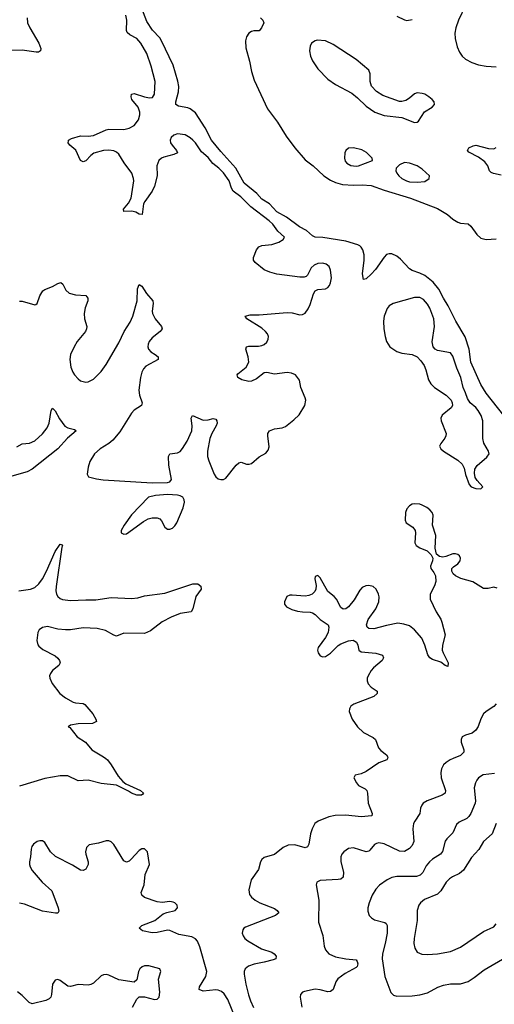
# Model space of a CAD drawing. Header units: inches. Extents: x 501419 to 657765, y 482282 to 547532.
# Tile 13 of 225: x 524892 to 528615, y 508073 to 515795. Entities that reach past the tile are written whole.
import ezdxf

# ---------------------------------------------------------------- set-up
doc = ezdxf.new("R2010")
doc.units = ezdxf.units.IN
doc.header["$MEASUREMENT"] = 0
doc.layers.add('A5520', color=7, linetype='Continuous')
doc.layers.add('A5521', color=7, linetype='Continuous')

msp = doc.modelspace()

# ---------------------------------------------------------------- linework, layer by layer
at = {"layer": 'A5520', "color": 6}
for points, elevation in [([(525567.5, 510000), (525579.6, 509990), (525610, 509951.5), (525663.1, 509863.1), (525700.3, 509820.3), (525723.1, 509803.1), (525840.3, 509750), (525862.4, 509730), (525858.3, 509721.7), (525846.6, 509713.4), (525810, 509714), (525770, 509727.8), (525745.5, 509745.5), (525650.4, 509790.4), (525530, 509805.8), (525430, 509829.9), (525350, 509826.2), (525270, 509863.8), (525210, 509863.8), (525090, 509844), (524890, 509784.3)], 1700), ([(527776.2, 510000), (527771.7, 509990), (527710, 509966), (527610, 509899.4), (527570, 509881.8), (527522.6, 509870), (527512.5, 509850), (527533.2, 509810), (527550, 509790.1), (527602, 509762), (527614.2, 509750), (527620.8, 509730), (527626, 509650), (527657.7, 509570), (527652.9, 509550), (527570, 509543.6), (527450, 509555.1), (527365.6, 509554.4), (527315.8, 509544.2), (527233.2, 509510), (527207.7, 509490), (527184.8, 509450), (527172.1, 509410), (527160.4, 509330), (527150, 509307.7), (527130, 509300.1), (527050, 509323.6), (526998.9, 509321.1), (526957.5, 509302.5), (526890, 509247.2), (526810, 509225.4), (526790, 509209.8), (526780.6, 509190), (526765.4, 509130), (526708.5, 509050), (526689.3, 508970), (526695.3, 508935.3), (526710, 508913.4), (526738.9, 508890), (526774.7, 508870), (526890, 508823.4), (526911.2, 508810), (526923.5, 508790), (526898.8, 508770), (526662.2, 508677.8), (526650.1, 508670), (526642.5, 508657.5), (526637.6, 508630), (526643.7, 508610), (526657.4, 508590), (526682.3, 508570), (526788.3, 508508.3), (526870, 508481.7), (526889.1, 508470), (526903.9, 508450), (526899.8, 508430), (526879.2, 508420.8), (526810, 508402.5), (526731, 508389), (526687.4, 508372.6), (526661.5, 508350), (526653.2, 508330), (526651.4, 508310), (526664.9, 508230), (526686.9, 508146.9), (526701.4, 508101.4), (526726.8, 508046.8)], 1800), ([(528292.7, 510000), (528269.6, 509990), (528236.9, 509970), (528216.3, 509950), (528200.8, 509919.2), (528195.5, 509890), (528197.6, 509850), (528231.4, 509750), (528229.7, 509730), (528205.6, 509714.4), (528088.3, 509670), (528056.7, 509650), (528045.1, 509634.9), (528036.6, 509610), (528031.1, 509568.9), (527990.7, 509510), (527982, 509490), (527975.7, 509450), (527983.8, 509350), (527970, 509319), (527950, 509294), (527910, 509271), (527870, 509272.9), (527750, 509331), (527710, 509338.5), (527690, 509335.1), (527674.2, 509325.8), (527637.9, 509282.1), (527630, 509275.1), (527610.5, 509269.5), (527510, 509298.9), (527470, 509294.4), (527433.3, 509270), (527418.6, 509250), (527411.2, 509230), (527412.1, 509190), (527430.9, 509110), (527429.4, 509070), (527410, 509054.5), (527390, 509050.6), (527250, 509042.8), (527223, 509030), (527216.6, 509010), (527237.9, 508890), (527237, 508717), (527270, 508612.7), (527281, 508530), (527290, 508501.3), (527317.6, 508470), (527370, 508444.9), (527450, 508428.5), (527530, 508422.7), (527539.7, 508410), (527544, 508390), (527538.2, 508370), (527530, 508361.8), (527444.5, 508315.5), (527388.5, 508271.5), (527371.9, 508248.1), (527349.8, 508190.2), (527330, 508172.6), (527310, 508171.6), (527250, 508186.7), (527209.4, 508190.6), (527125.4, 508174.6), (527111.1, 508168.9), (527094.1, 508150), (527091, 508130), (527105.2, 508050)], 1900), ([(528616.3, 509883.7), (528526.7, 509873.3), (528491, 509850), (528476.9, 509830), (528466.8, 509810), (528457.9, 509770), (528467.9, 509670), (528463.9, 509650), (528430.5, 509569.5), (528414.7, 509545.3), (528398.1, 509530), (528338.8, 509501.2), (528317.2, 509482.8), (528290, 509418.5), (528241.3, 509370), (528228.8, 509351.2), (528208.2, 509271.8), (528192.7, 509250), (528130, 509210.4), (528106, 509190), (528081.6, 509158.4), (528054, 509106), (528034.3, 509085.7), (528003.8, 509076.2), (527850, 509075.9), (527810, 509068.1), (527775.3, 509050), (527713.5, 509006.5), (527684.3, 508975.7), (527655.9, 508930), (527632, 508870), (527623.4, 508830), (527624, 508804), (527634.5, 508770), (527650.3, 508750.3), (527674.5, 508734.5), (527755.4, 508715.4), (527767, 508707), (527775.6, 508690), (527773.4, 508630), (527758.8, 508550), (527737.6, 508470), (527734.7, 508430), (527756.4, 508290), (527804.4, 508164.4), (527823.6, 508143.6), (527850, 508136), (527970, 508138.9), (528030, 508147.2), (528090, 508163.3), (528172.2, 508207.8), (528215.8, 508224.2), (528270, 508233.6), (528350, 508232.4), (528408.7, 508251.3), (528457.7, 508282.3), (528535.9, 508344.1), (528710, 508446.4)], 2000), ([(528630.2, 509489.8), (528597.4, 509410), (528531.3, 509348.7), (528493, 509287), (528436.8, 509223.2), (528374.4, 509125.6), (528341.6, 509098.4), (528286.4, 509073.6), (528262.4, 509057.6), (528238.1, 509030), (528196.2, 508963.8), (528170, 508937.7), (528066.3, 508893.7), (528037, 508870), (528023.2, 508850), (528009.8, 508810), (528009, 508730), (527985.7, 508590), (527984.7, 508550), (527992, 508512), (528010, 508482.2), (528046.1, 508466.1), (528090, 508463.3), (528170, 508469.8), (528270, 508486.9), (528350, 508521.4), (528530, 508643.8), (528610, 508679.8), (528630, 508703.7)], 2100), ([(526582.3, 507970), (526524.5, 508110), (526494.5, 508154.5), (526474.3, 508174.3), (526450, 508184.4), (526430, 508185.5), (526330, 508176.4), (526299.9, 508190), (526301.3, 508210), (526352.8, 508290), (526359.2, 508330), (526304.5, 508524.5), (526287.3, 508567.3), (526270, 508587.6), (526241.1, 508601.1), (526140.6, 508620.6), (526070, 508651.1), (526050, 508654.9), (525970, 508636.7), (525930, 508634.1), (525854, 508650), (525829.8, 508669.8), (525851.1, 508690), (525950.7, 508729.3), (526017.5, 508782.5), (526046.5, 508793.5), (526111.9, 508808.1), (526129.2, 508830), (526127.2, 508850), (526110, 508869.1), (526095.3, 508875.3), (526070, 508878.9), (526008.6, 508871.4), (525970, 508876), (525870, 508909.7), (525848.9, 508930), (525845.7, 508950), (525869, 509011), (525874.8, 509090), (525909.5, 509170), (525894, 509270), (525870, 509291.4), (525850, 509291.2), (525830, 509280.4), (525766.8, 509210), (525750, 509195.8), (525730, 509188.5), (525710, 509198.5), (525630, 509326.4), (525608.5, 509348.5), (525590, 509355.5), (525570, 509354), (525510, 509336.6), (525436.4, 509323.6), (525416.6, 509303.4), (525407.9, 509270), (525409.8, 509250), (525430.1, 509190), (525430.1, 509170), (525410, 509134), (525390, 509123.6), (525370, 509125.7), (525305.3, 509165.3), (525172.4, 509232.4), (525133.8, 509270), (525090, 509340.9), (525070, 509354.4), (525050, 509354.9), (525030, 509348.9), (525001.3, 509330), (524986.4, 509310), (524981.3, 509290), (524977.3, 509230), (524967.8, 509190), (524967.8, 509170), (524974.1, 509150), (524990, 509123.6), (525066.8, 509030), (525143.9, 508963.9), (525194.3, 508830), (525197.8, 508802.2), (525192, 508788), (525173, 508787), (525070, 508802.2), (524930, 508857.3), (524890, 508867.5)], 1800), ([(525777.6, 508050), (525810, 508112.2), (525830, 508130.6), (525870, 508132.2), (525950, 508110.7), (525970, 508114), (525986.6, 508130), (525991.1, 508168.9), (525980.1, 508270), (525999.9, 508330), (525990.7, 508350), (525905.8, 508374.2), (525870, 508374.4), (525852.5, 508367.5), (525834.8, 508350), (525824.3, 508330), (525810, 508266), (525790, 508247), (525670, 508265.3), (525590, 508302.5), (525570, 508306.8), (525550, 508304.7), (525530, 508295.7), (525470, 508239.8), (525450, 508228.1), (525430, 508224.4), (525350, 508229.2), (525290, 508213), (525270, 508215.4), (525210, 508260.5), (525190, 508268.3), (525170, 508262.6), (525150.1, 508229.9), (525141.1, 508150), (525135.6, 508130), (525124.3, 508115.7), (525097.3, 508102.7), (524990, 508076.3), (524966.1, 508086.1), (524910, 508141.4), (524874.1, 508170)], 1900)]:
    msp.add_lwpolyline(points, dxfattribs=dict(at, elevation=elevation))
at = {"layer": 'A5521', "color": 6}
for points, elevation in [([(528690.5, 512690.5), (528550, 512865.1), (528510, 512934.7), (528430.7, 513110), (528417.5, 513210), (528386.6, 513306.6), (528314.3, 513430), (528251.8, 513551.8), (528215.1, 513610), (528181, 513681), (528135.9, 513735.9), (528070, 513787.9), (528030, 513807), (527970, 513826.8), (527950, 513839.8), (527877.8, 513917.8), (527850, 513941.6), (527810, 513959), (527790, 513959.8), (527770, 513953.1), (527750, 513933.5), (527683.3, 513836.7), (527650, 513798.7), (527610, 513762), (527590, 513757.6), (527582.2, 513802.2), (527594.4, 513910), (527593.6, 513950), (527583.5, 513990), (527571.5, 514011.5), (527560.7, 514020.7), (527544.9, 514030), (527450, 514057.9), (527270, 514085.5), (527210.4, 514090.4), (527190, 514099), (527140.4, 514140.4), (527086.9, 514170), (526985.3, 514245.3), (526910, 514288.3), (526850.3, 514350.3), (526790, 514388), (526751.1, 514431.1), (526653.4, 514513.4), (526588, 514630), (526470, 514760), (526396.5, 514850), (526346.4, 514946.4), (526270, 515064.7), (526230, 515094.9), (526210, 515103.2), (526136.7, 515116.7), (526117.2, 515130), (526115.8, 515150), (526137.5, 515230), (526139.7, 515270), (526132.1, 515312.1), (526097, 515437), (526004.7, 515630), (525990, 515652.3), (525933.8, 515713.8), (525890, 515780.8), (525832.5, 515930)], 1700), ([(528390, 515905.7), (528335.1, 515790), (528314, 515730), (528306.1, 515690), (528307.7, 515647.7), (528322.5, 515582.5), (528340.6, 515540.6), (528363.3, 515510), (528390, 515486.3), (528438.2, 515458.2), (528490, 515441.2), (528550, 515431.2), (528630, 515424.2)], 1800), ([(524890, 513587.3), (524910, 513587.7), (525010, 513557.8), (525019.5, 513560.5), (525030, 513568.2), (525049.2, 513630), (525072.7, 513667.3), (525090, 513678.6), (525150, 513702.1), (525190, 513726.9), (525213.7, 513733.7), (525230, 513720.9), (525253.6, 513673.6), (525280.7, 513650), (525330, 513636.1), (525410, 513631), (525426.9, 513610), (525427.4, 513590), (525404.9, 513535.1), (525398.4, 513490), (525400.7, 513450), (525417.5, 513390), (525416.6, 513370), (525406.8, 513350), (525342.3, 513270), (525318.7, 513230), (525291.4, 513170), (525285.5, 513130), (525294, 513070), (525308.3, 513030), (525320.7, 513010), (525350, 512977.7), (525370, 512963.2), (525410, 512951.8), (525430, 512954.4), (525470, 512976.6), (525530, 513037), (525570, 513090.6), (525670, 513261.5), (525710.4, 513349.6), (525757.5, 513422.5), (525779, 513470), (525812.3, 513590), (525815.9, 513684.1), (525830, 513718.5), (525850, 513706.2), (525887.3, 513647.3), (525936.9, 513590), (525940.1, 513570), (525931, 513510), (525934.2, 513490), (525954.2, 513450), (526004.6, 513390), (526010.6, 513370), (525993.6, 513350), (525930, 513300.5), (525907.3, 513270), (525898.8, 513250), (525896.9, 513230), (525902.6, 513210), (525921.6, 513190), (525955.1, 513170), (525977.5, 513150), (525978.8, 513130), (525882.4, 513077.6), (525863.4, 513056.6), (525850, 513029.9), (525838.9, 512990), (525826.1, 512890), (525832.6, 512850), (525853.5, 512790), (525846.8, 512770), (525790, 512731.3), (525770, 512710), (525677.6, 512562.4), (525622.9, 512497.1), (525590, 512471.6), (525522, 512430), (525478.1, 512390), (525443, 512330), (525430, 512285.1), (525421.8, 512230), (525432.3, 512210), (525493.3, 512193.3), (525545.8, 512185.8), (525930, 512163.2), (526050, 512165.3), (526069, 512171), (526083.7, 512190), (526060.5, 512300.5), (526058.3, 512370), (526070, 512390.5), (526130, 512398.6), (526150, 512409.7), (526170, 512433.1), (526205.6, 512490), (526242.8, 512570), (526243.6, 512610), (526235.7, 512670), (526248.4, 512690), (526330, 512655.2), (526370, 512655.5), (526410, 512666.5), (526430, 512663.2), (526439.4, 512650), (526440.6, 512630), (526433.7, 512610), (526399.6, 512550), (526384.2, 512510), (526365.1, 512410), (526365.3, 512370), (526374.3, 512334.3), (526417.6, 512230), (526430, 512210.2), (526450, 512193.9), (526470, 512188.3), (526490.2, 512189.8), (526510, 512200.1), (526590, 512300.4), (526610, 512319.1), (526630, 512323.7), (526670, 512309.6), (526692.2, 512307.8), (526710, 512315.3), (526770, 512367.5), (526823.7, 512396.3), (526841.6, 512418.4), (526850, 512446), (526837.7, 512530), (526838.7, 512550), (526850.6, 512569.4), (526890, 512587.3), (526950, 512594.1), (526976.7, 512603.3), (527043.3, 512656.7), (527083.1, 512696.9), (527128.5, 512770), (527135.3, 512810), (527131.6, 512830), (527098.5, 512910), (527086.8, 512966.8), (527056.3, 513010), (527022.7, 513022.7), (526990, 513027.1), (526890, 513013.8), (526830, 513028.3), (526810, 513024.9), (526750, 512979.5), (526710, 512960.6), (526690, 512957), (526633.6, 512970), (526604, 512990), (526596.8, 513010), (526602, 513018), (526668.5, 513070), (526688, 513110), (526684.3, 513150), (526664.9, 513210), (526671.5, 513228.5), (526690, 513235.5), (526764.8, 513235.2), (526790, 513239.2), (526810, 513247.9), (526830, 513266.4), (526841.4, 513290), (526842.6, 513310), (526836.2, 513330), (526821, 513350), (526790, 513375), (526672.4, 513450), (526661.7, 513470), (526700.9, 513479.1), (526770, 513480.8), (526990, 513499.7), (527030, 513495.9), (527090, 513479.1), (527110, 513482.5), (527130, 513494.5), (527153.7, 513526.3), (527170, 513561.7), (527195.6, 513644.4), (527210, 513669.2), (527230, 513680.1), (527290, 513683.7), (527310, 513694.5), (527321.1, 513710), (527330.4, 513730), (527337, 513770), (527331.2, 513830), (527318.4, 513858.4), (527297.2, 513877.2), (527270, 513885.9), (527230, 513883.1), (527200.9, 513870), (527179.1, 513850), (527150, 513791.8), (527138.5, 513781.5), (527124.2, 513775.8), (527090, 513775.5), (526910, 513800.2), (526853.6, 513813.6), (526810, 513833.3), (526737.7, 513890), (526725.3, 513910), (526725.6, 513930), (526750.2, 513990), (526766.9, 514013.1), (526790, 514023.7), (526870, 514032.6), (526923.7, 514050), (526959.3, 514070), (526968.6, 514090), (526917.6, 514137.6), (526876.7, 514190), (526850, 514216.6), (526706, 514326), (526626.8, 514406.8), (526567.6, 514450), (526552.4, 514472.4), (526534.4, 514530), (526490, 514594.3), (526453.9, 514630), (526405.9, 514665.9), (526370, 514713.7), (526318.6, 514758.6), (526270, 514829.7), (526250, 514850.9), (526230, 514868.2), (526190, 514891.8), (526130, 514899.5), (526100.5, 514890), (526079.3, 514870), (526072.7, 514850), (526074.8, 514830), (526086.7, 514810), (526122.3, 514770), (526129, 514750), (526102, 514738), (526022.4, 514717.6), (526005.2, 514710), (525984, 514690), (525967.7, 514650), (525971.3, 514570), (525948.5, 514490), (525930.2, 514449.8), (525872.9, 514370), (525864.1, 514350), (525853.1, 514266.9), (525830.2, 514269.8), (525804.1, 514284.1), (525772.4, 514292.4), (525709.3, 514290), (525705.1, 514310), (525744.6, 514355.4), (525765.7, 514394.3), (525787.2, 514530), (525785.1, 514550), (525770.9, 514590.9), (525711.5, 514671.5), (525670, 514739.6), (525650, 514757.1), (525630, 514766.1), (525590, 514771.9), (525550, 514769.2), (525473, 514747), (525448.6, 514730), (525411.1, 514688.9), (525390, 514681.2), (525370, 514691.2), (525332.5, 514772.5), (525284, 514810), (525272.4, 514830), (525274.8, 514845.2), (525275.8, 514850), (525297.1, 514862.9), (525370, 514883.2), (525430, 514881.9), (525470, 514887.7), (525570, 514931.9), (525590, 514936.2), (525710, 514934.7), (525750, 514944), (525790, 514966.1), (525823.4, 515010), (525834.5, 515050), (525834.1, 515070), (525821, 515110), (525770.9, 515170), (525766.2, 515190), (525769.5, 515210.5), (525790, 515215.8), (525869.7, 515189.7), (525910, 515181.8), (525934.5, 515185.5), (525949.9, 515210.1), (525953.6, 515310), (525921.9, 515430), (525888.7, 515530), (525843.2, 515610), (525810, 515646.7), (525756, 515676), (525735.5, 515695.5), (525730.8, 515710.8), (525732.7, 515790), (525725.6, 515830)], 1800), ([(527850, 515822.5), (527910, 515792.8), (527930, 515788.1), (527970, 515796.8)], 1800), ([(524949.7, 515810), (524953.4, 515770), (524972.1, 515730), (525042.1, 515610), (525056.6, 515570), (525055, 515550), (525038.8, 515541.2), (525020.7, 515539.3), (524910, 515557.1), (524810, 515553.3)], 1800), ([(526780.2, 515810), (526800.2, 515790), (526807.6, 515770), (526789.5, 515730), (526770, 515708.7), (526727.8, 515707.8), (526710, 515703), (526690, 515689.3), (526670, 515660.1), (526662.6, 515630), (526666.8, 515573.2), (526695, 515470), (526710, 515387.6), (526730, 515320.4), (526834.6, 515094.6), (526913.1, 514990), (526982.4, 514882.4), (527049.3, 514789.3), (527130, 514694.9), (527192.9, 514650), (527278.3, 514570), (527330, 514536.3), (527370, 514516.9), (527423.6, 514503.6), (527510, 514496.6), (527578.5, 514498.5), (527650, 514494.2), (527750, 514458.8), (527956.2, 514396.2), (528170, 514313.4), (528246.6, 514266.6), (528290.1, 514230), (528330, 514206.4), (528350, 514199.9), (528410, 514194.2), (528430, 514176.3), (528477.4, 514110), (528510, 514081.6), (528550, 514070.1), (528630, 514077.1)], 1700), ([(528670, 514576.6), (528607.7, 514587.7), (528590, 514595.8), (528578.2, 514610), (528563.4, 514650), (528540.8, 514680.8), (528490, 514717.3), (528415, 514755), (528405, 514770), (528415.8, 514790), (528450, 514806.6), (528470, 514809.6), (528570, 514783.9), (528610, 514782.4), (528628.2, 514791.8)], 1700), ([(524870, 512445.9), (524910, 512469.4), (524970, 512473), (525010, 512492.9), (525072, 512548), (525106.4, 512593.6), (525122.5, 512630), (525139.9, 512730), (525150, 512748.3), (525170, 512728.5), (525203.7, 512663.7), (525246.7, 512606.7), (525270, 512593.3), (525321.7, 512581.7), (525333, 512573), (525333.5, 512570), (525267.1, 512512.9), (525190, 512428.2), (524990, 512270), (524950, 512249.8), (524830, 512213.9)], 1700), ([(528637.8, 511337.8), (528610, 511343.2), (528567.3, 511332.7), (528530, 511333.2), (528447, 511387), (528353, 511413), (528310, 511433.4), (528292.4, 511450), (528282.3, 511470), (528281.8, 511490), (528295.3, 511504.7), (528330, 511526.4), (528347.3, 511550), (528350, 511571.8), (528341.4, 511590), (528330, 511599.8), (528310, 511605.7), (528290, 511604.6), (528235.5, 511584.5), (528210, 511580.4), (528184.2, 511584.2), (528162.2, 511602.2), (528152.2, 511650), (528155.2, 511750), (528129.9, 511830), (528134.6, 511910), (528126.2, 511930), (528108.9, 511950), (528084.5, 511970), (528050, 511988.6), (528030, 511995.2), (527990, 511998), (527970, 511994.1), (527950, 511982.8), (527930, 511958.9), (527918.5, 511930), (527916.1, 511870), (527923.7, 511850), (527975.1, 511815.1), (527993.2, 511790), (527997.7, 511770), (527992.4, 511692.4), (528002.4, 511670), (528030, 511652), (528088.9, 511628.9), (528119.2, 511599.2), (528132.7, 511572.7), (528128.9, 511550), (528113.1, 511510), (528117.4, 511490), (528139.7, 511459.7), (528152.3, 511432.3), (528156.6, 511390), (528145.9, 511354.1), (528112.5, 511290), (528112.5, 511250), (528159.9, 511150), (528194.6, 511094.6), (528203.4, 511070), (528228.4, 510970), (528207.3, 510890), (528206.9, 510850), (528212.5, 510830), (528251.8, 510750), (528250, 510722), (528230, 510729.3), (528195.2, 510755.2), (528130, 510778.4), (528110, 510791.3), (528093.6, 510813.6), (528069.7, 510890), (528045.1, 510945.1), (527990, 511009.4), (527950, 511040.1), (527905.7, 511054.3), (527858.7, 511061.3), (527770, 511044), (527670, 511017.6), (527630, 511019.8), (527616.4, 511030), (527611.4, 511050), (527624.9, 511090), (527685.1, 511174.9), (527709.3, 511230.7), (527711, 511269), (527706.5, 511290), (527688.4, 511328.4), (527664.1, 511350), (527630, 511357.5), (527606.4, 511353.6), (527579, 511341), (527560.1, 511319.9), (527516, 511244), (527470, 511189.9), (527450, 511174.1), (527430, 511172.2), (527410, 511185), (527376.1, 511250), (527358.2, 511270), (527308.1, 511310), (527250, 511418.5), (527230, 511434.8), (527210, 511428.7), (527208, 511410), (527218.1, 511358.1), (527215.3, 511330), (527206.3, 511310), (527185.7, 511290), (527160.9, 511279.1), (527130, 511273.2), (527030, 511282.5), (527010, 511281.5), (526987.8, 511272.2), (526970.1, 511230), (526970.1, 511210), (526985.2, 511190), (527026.7, 511170), (527070, 511156.4), (527110, 511150.1), (527169.2, 511149.2), (527190, 511143.2), (527210.3, 511130.3), (527250, 511091.9), (527310.7, 511050), (527318.1, 511030), (527312, 510988), (527291.4, 510948.6), (527233, 510870), (527227.2, 510850), (527232.4, 510830), (527250, 510806.7), (527270, 510798.6), (527290, 510801.5), (527330, 510826.7), (527390, 510886), (527410, 510899.8), (527470, 510923.3), (527508.5, 510928.5), (527533.9, 510913.9), (527544.2, 510890), (527551.4, 510851.4), (527570, 510836), (527685.9, 510825.9), (527737.7, 510810), (527745.4, 510790), (527734.8, 510770), (527667.8, 510712.2), (527649.2, 510690.8), (527625, 510650), (527618.2, 510630), (527617.5, 510610), (527626.1, 510586.1), (527650, 510559.5), (527696.1, 510530), (527696.8, 510510), (527670, 510486.8), (527512.9, 510427.1), (527489.2, 510410), (527478.9, 510390), (527476.8, 510370), (527499.5, 510310), (527540.5, 510250), (527590, 510204), (527664.8, 510164.8), (527682.6, 510150), (527705.3, 510085.3), (527724, 510064), (527768, 510030), (527780.7, 510010), (527776.2, 510000)], 1800), ([(524884.8, 511315.2), (524976.9, 511330), (525010, 511342.8), (525041.5, 511370), (525069.9, 511410), (525102.4, 511470), (525170, 511623.2), (525210, 511680.7), (525220, 511680), (525228.5, 511668.5), (525223, 511657), (525177.1, 511350), (525176, 511316), (525181.1, 511290), (525191.4, 511271.4), (525210, 511256.3), (525228.4, 511248.4), (525290, 511239.4), (525410, 511245.8), (525490, 511243.8), (525610, 511263.3), (525770, 511254.7), (525818.5, 511261.5), (525870, 511275.6), (526030, 511297.5), (526250, 511370.1), (526289.5, 511369.5), (526312, 511352), (526314.4, 511330), (526273.2, 511270), (526250, 511175.3), (526237.3, 511150), (526150, 511137.2), (526081.3, 511110), (526010, 511072.3), (525918.3, 511001.7), (525870, 510980.9), (525710, 510984.2), (525650, 510960.7), (525630, 510967.1), (525565.3, 511005.3), (525500, 511020), (525390, 511026.2), (525290, 511009.7), (525250, 511009.1), (525190, 511016), (525110, 511036.2), (525070, 511028.5), (525044, 511010), (525033.4, 510990), (525027, 510927), (525033.4, 510893.4), (525041.1, 510881.1), (525074.4, 510854.4), (525170, 510806.7), (525190, 510788.5), (525202.8, 510770), (525208.3, 510751.7), (525199.5, 510730), (525148.5, 510691.5), (525132.3, 510667.7), (525126.5, 510650), (525129.1, 510630), (525147.1, 510590), (525205.6, 510510), (525250, 510475.8), (525310, 510443.5), (525330, 510437.1), (525390, 510433.1), (525403.2, 510423.2), (525465.7, 510350), (525488.2, 510310), (525493, 510290), (525463.6, 510276.4), (525350, 510271.8), (525290, 510261.3), (525273, 510250), (525284, 510244), (525343.9, 510170), (525408.2, 510128.2), (525458.7, 510070), (525550, 510014.6), (525567.5, 510000)], 1700), ([(528630.7, 510430), (528611.6, 510408.4), (528550.5, 510370), (528530.4, 510350), (528508.2, 510311.8), (528489.3, 510250.7), (528470, 510222.1), (528440.5, 510199.5), (528390, 510184.3), (528363.5, 510170), (528354.1, 510150), (528355.5, 510130), (528375.4, 510070), (528375.2, 510050), (528350, 510024.8), (528292.7, 510000)], 1900)]:
    msp.add_lwpolyline(points, dxfattribs=dict(at, elevation=elevation))
at = {"layer": 'A5521', "color": 6, "elevation": 1800}
for points in [[(527225.8, 515634.2), (527208.8, 515630), (527181.6, 515610), (527170, 515586.6), (527166.1, 515550), (527174, 515510), (527190, 515471.4), (527230, 515408.8), (527310, 515327.7), (527370, 515287.4), (527497.8, 515217.8), (527542.2, 515182.2), (527610, 515115.4), (527677.2, 515070), (527750, 515042.9), (527890, 515028), (527990, 514988.1), (528010, 514991.5), (528019.7, 515000.3), (528067.1, 515072.9), (528127.7, 515110), (528145.3, 515130), (528143.2, 515150), (528127.1, 515170), (528102.3, 515190), (528070.7, 515210), (528050, 515217.3), (528010, 515220.4), (527987.6, 515212.4), (527950, 515178.3), (527919.6, 515160.4), (527890, 515152.4), (527870, 515152.9), (527741.1, 515201.1), (527690, 515232.2), (527652.7, 515272.7), (527639.9, 515310), (527640.8, 515370), (527630, 515398), (527530, 515483.9), (527350, 515599.9), (527290, 515628.5)], [(527510, 514791), (527470, 514787), (527450.1, 514769.9), (527441.9, 514750), (527439.4, 514710), (527446.1, 514686.1), (527458.1, 514670), (527490, 514651.5), (527530, 514645.4), (527550, 514647.6), (527659.3, 514690), (527657.3, 514710), (527613.1, 514753.1), (527575.1, 514775.1)], [(527910, 514674), (527870, 514656.3), (527844.6, 514630), (527842, 514610), (527849.3, 514590), (527865.5, 514570), (527889.9, 514549.9), (527926.2, 514530), (527950, 514524.1), (528010, 514520.3), (528070, 514527.1), (528104.5, 514550), (528105.8, 514570), (528050, 514623.7), (528010, 514648.5), (527950, 514669.5)], [(527990, 513616.6), (527820.2, 513570), (527790.8, 513550), (527773.9, 513530), (527750.1, 513470), (527746.1, 513430), (527749, 513370), (527757.6, 513310), (527770.1, 513270), (527796.6, 513230), (527850, 513191.9), (527890, 513178.3), (527970, 513169.6), (528010.2, 513150), (528039.1, 513119.1), (528063.4, 513083.4), (528077.3, 513050), (528099.3, 512970), (528118.1, 512938.1), (528146.9, 512910), (528237.5, 512850), (528276.1, 512810), (528285, 512790), (528285.9, 512770), (528276.8, 512750), (528206.9, 512693.1), (528196, 512670), (528197.3, 512650), (528236.8, 512550), (528235.1, 512530), (528227.7, 512512.3), (528195.3, 512470), (528186, 512450), (528194.9, 512430), (528217.4, 512410), (528330, 512340.9), (528363.8, 512310), (528378.5, 512278.5), (528390, 512226.8), (528417.3, 512150), (528432.6, 512130), (528470, 512118.6), (528510, 512115.8), (528526, 512130), (528480.5, 512180.5), (528465.7, 512205.7), (528458.8, 512238.8), (528462.5, 512270), (528480.2, 512299.8), (528557.3, 512362.7), (528573.3, 512390), (528569.4, 512410), (528533.8, 512473.8), (528524.2, 512510), (528524.8, 512650), (528510.6, 512690), (528487.8, 512730), (528470, 512752.5), (528425.3, 512790), (528404.8, 512824.8), (528390, 512868.4), (528369.6, 512909.6), (528352.5, 512990), (528321.5, 513061.5), (528290, 513157.2), (528270, 513181.9), (528170, 513200.2), (528150.7, 513210.7), (528135.3, 513230), (528128.4, 513268.4), (528145.3, 513390), (528140.4, 513450), (528110, 513532.1), (528090, 513563.9), (528059.2, 513599.2), (528030, 513616.3)], [(526050, 512070.3), (525956.6, 512063.4), (525903.5, 512050), (525770, 511910.6), (525711.6, 511830), (525688.9, 511790), (525688.5, 511770), (525710, 511760.4), (525730, 511763.1), (525861.7, 511858.3), (525900.3, 511879.7), (525930, 511888.7), (525969, 511889), (525990, 511879.3), (526004.4, 511864.4), (526030, 511813.8), (526050, 511798.9), (526070, 511798.2), (526090, 511806.3), (526110, 511826.7), (526123.4, 511850), (526174.2, 511965.8), (526184.7, 512010), (526182.1, 512030), (526170.9, 512050), (526150, 512061.5), (526130, 512065.9)]]:
    msp.add_lwpolyline(points, close=True, dxfattribs=at)

doc.saveas('drawing.dxf')
